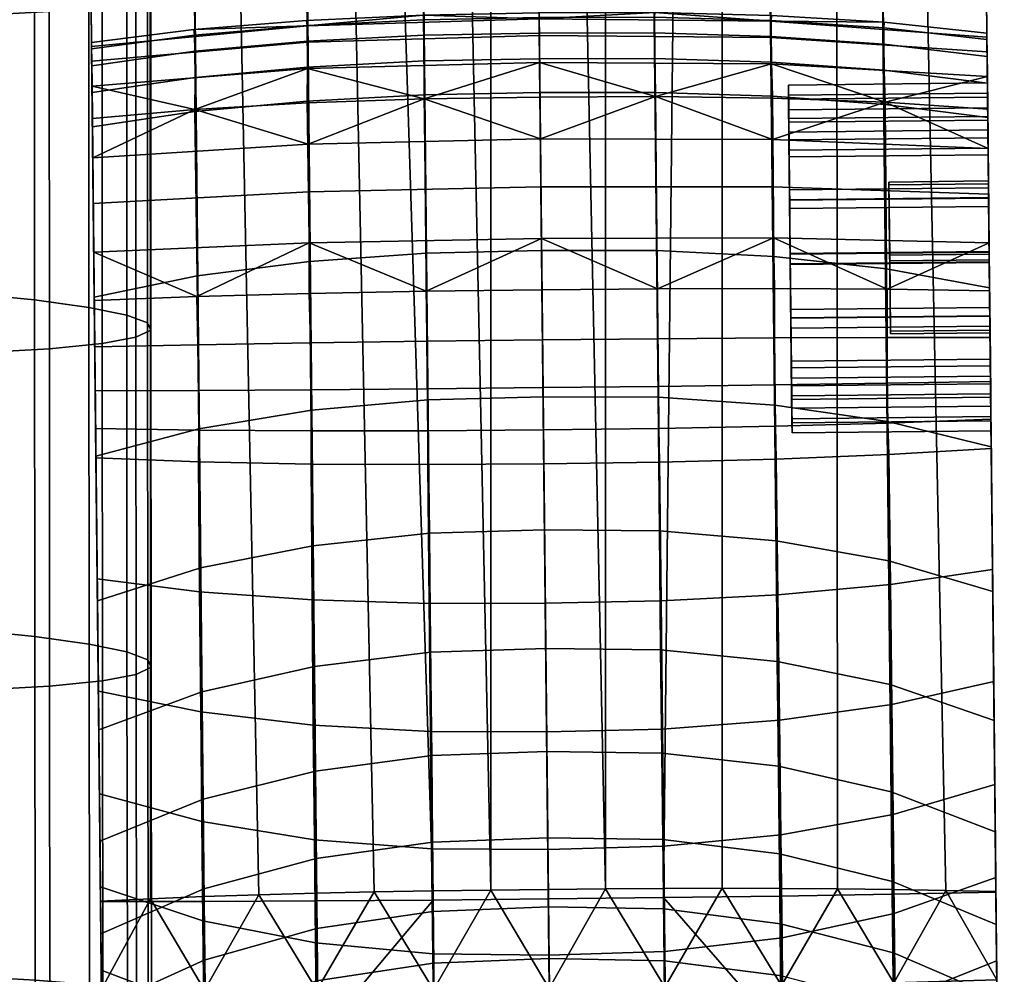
# Model space of a CAD drawing. Header units: millimetres. Extents: x -277 to 277, y -271 to 312.
# Tile 39 of 75: x 237 to 277, y -120 to -82. Entities that reach past the tile are written whole.
import ezdxf

# ---------------------------------------------------------------- set-up
doc = ezdxf.new("R2010")
doc.units = ezdxf.units.MM
doc.header["$MEASUREMENT"] = 0
for name, color, linetype in [('podnoz', 7, 'Continuous'), ('podrucky', 7, 'Continuous'), ('sedak', 155, 'Continuous')]:
    doc.layers.add(name, color=color, linetype=linetype)

msp = doc.modelspace()

# ---------------------------------------------------------------- meshes
at = {"layer": 'podnoz'}
mesh = msp.add_polyface(dxfattribs=at)
corners = [(246.755, -216.753, 6), (243.157, -216.072, 6), (242.056, -222.493, 6), (244.648, -222.923, 6), (239.498, -215.935, 6), (235.859, -216.345, 6), (236.822, -222.78, 6), (239.429, -222.445, 6), (232.322, -217.293, 6), (234.292, -223.491, 6), (249.77, -217.235, 5.5), (246.295, -216.12, 5.5), (246.755, -216.753, 6), (250.212, -217.962, 6), (242.694, -215.522, 5.5), (243.157, -216.072, 6), (253.046, -218.844, 5.5), (253.449, -219.674, 6), (239.045, -215.456, 5.5), (235.425, -215.921, 5.5), (235.859, -216.345, 6), (239.498, -215.935, 6), (231.911, -216.909, 5.5), (232.322, -217.293, 6), (228.579, -218.397, 5.5), (225.499, -220.355, 5.5), (225.865, -220.706, 6), (228.966, -218.758, 6), (253.046, -218.844, 2), (253.046, -218.844, 5.5), (256.053, -220.913, 5.5), (256.053, -220.913, 2), (246.295, -216.12, 2), (246.295, -216.12, 5.5), (249.77, -217.235, 5.5), (249.77, -217.235, 2), (242.694, -215.522, 2), (242.694, -215.522, 5.5), (235.425, -215.921, 2), (235.425, -215.921, 5.5), (239.045, -215.456, 5.5), (239.045, -215.456, 2), (231.911, -216.909, 2), (231.911, -216.909, 5.5), (225.499, -220.355, 2), (225.499, -220.355, 5.5), (228.579, -218.397, 5.5), (228.579, -218.397, 2), (148.361, -132.913, 62.429), (132.913, -148.361, 62.429), (233.814, -247.389, 49.965), (41.582, -41.581, 74.811), (247.39, -233.814, 49.965), (37.306, -45.457, 74.811), (31.991, -49.342, 74.811), (235.726, -216.823, 25), (149.013, -132.163, 61.532), (248.042, -233.063, 49.068), (144.424, -122.437, 27.052), (49.895, -31.162, 73.926), (122.438, -144.423, 27.052), (31.162, -49.895, 73.926), (29.662, -51.451, 52.313), (28.051, -53.121, 29.103), (132.117, -148.968, 61.538), (216.823, -235.725, 25), (233.063, -248.042, 49.068), (132.913, -148.361, 62.429), (132.117, -148.968, 61.538), (233.063, -248.042, 49.068), (31.991, -49.342, 74.811), (31.162, -49.895, 73.926), (149.013, -132.163, 61.532), (247.39, -233.814, 49.965), (248.042, -233.063, 49.068), (148.361, -132.913, 62.429), (49.342, -31.991, 74.811)]
mesh.append_faces([[corners[k] for k in face] for face in [(0, 1, 2, 3), (4, 5, 6, 7), (5, 8, 9, 6), (1, 4, 7, 2), (10, 11, 12, 13), (11, 14, 15, 12), (16, 10, 13, 17), (18, 19, 20, 21), (19, 22, 23, 20), (24, 25, 26, 27), (22, 24, 27, 23), (14, 18, 21, 15), (28, 29, 30, 31), (32, 33, 34, 35), (36, 37, 33, 32), (35, 34, 29, 28), (38, 39, 40, 41), (42, 43, 39, 38), (44, 45, 46, 47), (47, 46, 43, 42), (41, 40, 37, 36), (48, 49, 50, 50), (51, 49, 48, 48), (50, 52, 48, 48), (49, 53, 54, 54), (55, 56, 57, 57), (56, 55, 58, 58), (56, 58, 59, 59), (60, 61, 62, 62), (62, 63, 60, 60), (60, 64, 61, 61), (65, 66, 64, 64), (60, 65, 64, 64), (67, 68, 69, 69), (68, 70, 71, 71), (67, 70, 68, 68), (72, 73, 74, 74), (75, 73, 72, 72), (75, 72, 76, 76)]])
at = {"layer": 'podrucky'}
mesh = msp.add_polyface(dxfattribs=at)
corners = [(242.231, 100.313, 635.752), (244.448, -117.538, 642.69), (240.281, -117.543, 644.59), (237.996, 100.378, 637.622), (246.75, 100.287, 634.488), (251.392, 100.295, 633.793), (253.645, -117.482, 640.738), (248.969, -117.517, 641.422), (255.997, 100.334, 633.627), (258.281, -117.437, 640.59), (246.747, 100.575, 644.76), (251.272, -117.155, 652.177), (253.626, -117.112, 652.445), (251.389, 100.622, 645.457), (237.995, 100.487, 641.62), (240.28, -117.521, 648.591), (242.285, -117.427, 649.629), (242.229, 100.529, 643.494), (246.639, -117.271, 651.211), (248.934, -117.208, 651.768), (255.97, -117.078, 652.579), (255.994, 100.67, 645.623), (242.082, 113.885, 642.571), (237.856, 113.714, 640.728), (246.582, 114.017, 643.813), (251.208, 114.112, 644.499), (242.118, 112.557, 634.753), (237.866, 112.708, 636.599), (246.639, 112.473, 633.507), (255.87, 112.48, 632.659), (251.275, 112.449, 632.822), (269.609, 112.845, 634.753), (273.856, 113.086, 636.599), (273.985, 100.755, 637.622), (269.752, 100.602, 635.752), (265.235, 100.481, 634.488), (265.091, 112.666, 633.507), (260.457, 112.545, 632.822), (260.594, 100.392, 633.793), (265.232, 100.768, 644.76), (260.59, 100.719, 645.457), (262.916, -117.014, 652.445), (265.271, -117.008, 652.177), (273.984, 100.864, 641.62), (269.75, 100.817, 643.494), (274.261, -117.092, 649.629), (276.267, -117.144, 648.591), (267.609, -117.012, 651.768), (269.905, -117.027, 651.211), (260.572, -117.03, 652.579), (272.131, -117.053, 650.5), (276.268, -117.166, 644.59), (272.101, -117.248, 642.69), (262.905, -117.385, 640.738), (267.581, -117.322, 641.422), (276.267, -117.144, 648.591), (276.268, -117.166, 644.59), (273.984, 100.864, 641.62), (273.856, 113.086, 636.599), (273.846, 114.092, 640.728), (273.985, 100.755, 637.622), (240.281, -117.543, 644.59), (240.28, -117.521, 648.591), (237.995, 100.487, 641.62), (237.996, 100.378, 637.622), (237.856, 113.714, 640.728)]
mesh.append_faces([[corners[k] for k in face] for face in [(0, 1, 2, 3), (4, 5, 6, 6), (4, 7, 1, 0), (8, 9, 6, 5), (10, 11, 12, 13), (14, 15, 16, 17), (17, 18, 19, 10), (20, 21, 13, 13), (17, 22, 23, 14), (10, 24, 22, 17), (13, 25, 24, 10), (26, 0, 3, 27), (0, 26, 28, 4), (29, 8, 5, 30), (4, 28, 30, 5), (31, 32, 33, 34), (34, 35, 36, 31), (29, 37, 38, 8), (35, 38, 37, 36), (39, 40, 41, 42), (43, 44, 45, 46), (44, 39, 47, 48), (49, 40, 21, 21), (39, 42, 47, 47), (44, 48, 50, 50), (44, 50, 45, 45), (40, 49, 41, 41), (34, 33, 51, 52), (35, 53, 38, 38), (35, 34, 52, 54), (8, 38, 53, 9), (55, 56, 57, 57), (58, 59, 60, 60), (57, 56, 60, 60), (61, 62, 63, 63), (64, 63, 65, 65), (64, 61, 63, 63)]])
mesh = msp.add_polyface(dxfattribs=at)
corners = [(246.75, 100.287, 634.488), (253.645, -117.482, 640.738), (248.969, -117.517, 641.422), (255.994, 100.67, 645.623), (255.97, -117.078, 652.579), (258.276, -117.053, 652.584), (246.747, 100.575, 644.76), (248.934, -117.208, 651.768), (251.272, -117.155, 652.177), (242.229, 100.529, 643.494), (244.414, -117.344, 650.5), (246.639, -117.271, 651.211), (242.285, -117.427, 649.629), (251.389, 100.622, 645.457), (253.626, -117.112, 652.445), (253.279, -82.708, 435.229), (257.916, -82.621, 435.227), (257.909, -81.997, 433.213), (253.268, -82.082, 433.22), (253.285, -83.741, 437.063), (257.926, -83.653, 437.066), (248.594, -82.947, 435.238), (248.579, -82.312, 433.254), (248.597, -83.988, 437.043), (244.072, -83.351, 435.256), (244.059, -82.698, 433.319), (244.077, -84.406, 437.007), (257.907, -81.81, 431.158), (253.252, -81.892, 431.17), (248.554, -82.111, 431.226), (244.036, -82.477, 431.333), (239.921, -83.255, 433.417), (239.928, -83.936, 435.282), (239.918, -83, 431.495), (248.594, -82.989, 427.223), (257.917, -82.72, 427.11), (257.928, -83.796, 425.296), (248.597, -84.048, 425.428), (248.579, -82.333, 429.201), (257.91, -82.047, 429.109), (239.937, -84.747, 425.948), (239.926, -83.754, 427.668), (239.92, -83.163, 429.563), (267.232, -82.793, 427.223), (267.251, -83.853, 425.428), (267.233, -82.137, 429.201), (262.552, -81.795, 431.17), (262.542, -82.611, 435.229), (262.541, -81.985, 433.22), (262.558, -83.644, 437.063), (267.231, -82.751, 435.238), (267.233, -82.116, 433.254), (267.25, -83.792, 437.043), (267.253, -81.915, 431.226), (260.572, -117.03, 652.579), (265.235, 100.481, 634.488), (267.581, -117.322, 641.422), (262.905, -117.385, 640.738)]
mesh.append_faces([[corners[k] for k in face] for face in [(0, 1, 2, 2), (3, 4, 5, 5), (6, 7, 8, 8), (9, 10, 11, 11), (9, 12, 10, 10), (13, 14, 4, 4), (15, 16, 17, 18), (19, 20, 16, 15), (21, 15, 18, 22), (23, 19, 15, 21), (24, 21, 22, 25), (26, 23, 21, 24), (27, 28, 18, 17), (22, 18, 28, 29), (25, 22, 29, 30), (24, 25, 31, 32), (30, 33, 31, 25), (34, 35, 36, 37), (38, 39, 35, 34), (34, 37, 40, 41), (41, 42, 38, 34), (28, 39, 38, 38), (39, 28, 27, 27), (28, 38, 29, 29), (29, 38, 30, 30), (38, 42, 33, 30), (43, 44, 36, 35), (45, 43, 35, 39), (46, 45, 39, 39), (39, 27, 46, 46), (47, 48, 17, 16), (49, 47, 16, 20), (50, 51, 48, 47), (52, 50, 47, 49), (27, 17, 48, 46), (51, 53, 46, 48), (3, 5, 54, 54), (55, 56, 57, 57)]])
mesh = msp.add_polyface(dxfattribs=at)
corners = [(267.927, -84.708, 431.056), (267.943, -86.199, 428.894), (267.933, -85.281, 428.496), (267.958, -87.599, 426.904), (267.941, -86.057, 433.309), (267.938, -85.707, 431.088), (267.95, -86.915, 426.174), (267.979, -89.675, 425.633), (267.976, -89.336, 424.692), (267.955, -87.328, 435.385), (267.932, -85.116, 433.647), (267.976, -89.318, 436.785), (267.947, -86.599, 436.069), (267.971, -88.921, 437.703), (275.941, -85.974, 433.309), (275.937, -85.623, 431.088), (267.938, -85.707, 431.088), (267.941, -86.057, 433.309), (275.954, -87.244, 435.385), (267.955, -87.328, 435.385), (275.942, -86.115, 428.894), (267.943, -86.199, 428.894), (275.957, -87.515, 426.904), (267.958, -87.599, 426.904), (275.933, -85.197, 428.496), (275.927, -84.624, 431.056), (267.927, -84.708, 431.056), (267.933, -85.281, 428.496), (275.975, -89.253, 424.692), (275.95, -86.831, 426.174), (267.95, -86.915, 426.174), (267.976, -89.336, 424.692), (275.946, -86.515, 436.069), (275.971, -88.837, 437.703), (267.971, -88.921, 437.703), (267.947, -86.599, 436.069), (275.931, -85.033, 433.647), (267.932, -85.116, 433.647), (267.232, -82.793, 427.223), (275.914, -83.377, 427.668), (275.924, -84.37, 425.948), (267.251, -83.853, 425.428), (271.812, -85.4, 424.164), (267.288, -85.234, 423.93), (267.233, -82.137, 429.201), (275.907, -82.786, 429.563), (262.552, -81.795, 431.17), (267.253, -81.915, 431.226), (271.778, -82.186, 431.333), (275.974, -89.098, 422.64), (267.295, -88.807, 421.923), (267.283, -86.894, 422.748), (275.955, -87.265, 423.404), (262.587, -85.169, 423.805), (267.335, -91.603, 444.829), (267.287, -85.157, 438.556), (262.586, -85.006, 438.607), (262.641, -91.366, 444.944), (271.76, -83.061, 435.256), (271.76, -82.408, 433.319), (267.233, -82.116, 433.254), (267.231, -82.751, 435.238), (271.778, -84.115, 437.007), (267.25, -83.792, 437.043), (271.813, -85.485, 438.461), (271.864, -92.094, 444.614)]
mesh.append_faces([[corners[k] for k in face] for face in [(0, 1, 2, 2), (3, 2, 1, 1), (4, 5, 0, 0), (1, 0, 5, 5), (6, 7, 8, 8), (2, 3, 6, 6), (7, 6, 3, 3), (9, 4, 10, 10), (0, 10, 4, 4), (11, 9, 12, 12), (10, 12, 9, 9), (12, 13, 11, 11), (14, 15, 16, 17), (18, 14, 17, 19), (15, 20, 21, 16), (20, 22, 23, 21), (24, 25, 26, 27), (28, 29, 30, 31), (29, 24, 27, 30), (32, 33, 34, 35), (25, 36, 37, 26), (36, 32, 35, 37), (38, 39, 40, 41), (42, 43, 41, 41), (39, 38, 44, 45), (46, 47, 44, 44), (47, 48, 44, 44), (49, 50, 51, 52), (53, 43, 51, 51), (43, 42, 51, 51), (52, 51, 42, 42), (54, 55, 56, 57), (58, 59, 60, 61), (62, 58, 61, 63), (64, 62, 63, 55), (65, 64, 55, 54), (59, 48, 47, 60)]])
mesh = msp.add_polyface(dxfattribs=at)
corners = [(275.975, -89.234, 436.785), (275.954, -87.244, 435.385), (267.955, -87.328, 435.385), (267.976, -89.318, 436.785), (275.957, -87.515, 426.904), (275.979, -89.591, 425.633), (267.979, -89.675, 425.633), (267.958, -87.599, 426.904), (271.968, -88.608, 432.915), (271.969, -88.719, 429.453), (275.969, -88.677, 429.453), (275.968, -88.566, 432.915), (275.924, -84.37, 425.948), (275.938, -85.679, 424.519), (271.812, -85.4, 424.164), (267.251, -83.853, 425.428), (267.233, -82.137, 429.201), (271.778, -82.186, 431.333), (275.906, -82.623, 431.495), (275.907, -82.786, 429.563), (275.955, -87.265, 423.404), (271.76, -83.061, 435.256), (275.916, -83.559, 435.282), (275.908, -82.878, 433.417), (271.76, -82.408, 433.319), (271.813, -85.485, 438.461), (275.941, -86.009, 438.317), (275.927, -84.633, 436.952), (271.778, -84.115, 437.007), (271.864, -92.094, 444.614), (276.013, -92.866, 444.288), (275.941, -86.009, 438.317), (275.998, -91.396, 438.276), (275.971, -88.837, 437.703), (276.013, -92.866, 444.288), (275.974, -89.098, 422.64), (275.955, -87.265, 423.404), (275.975, -89.253, 424.692), (275.938, -85.679, 424.519), (275.95, -86.831, 426.174), (275.916, -83.559, 435.282), (275.946, -86.515, 436.069), (275.931, -85.033, 433.647), (275.927, -84.633, 436.952), (275.908, -82.878, 433.417), (275.914, -83.377, 427.668), (275.933, -85.197, 428.496), (275.924, -84.37, 425.948), (275.907, -82.786, 429.563), (275.927, -84.624, 431.056), (275.906, -82.623, 431.495), (275.954, -87.244, 435.385), (275.975, -89.234, 436.785), (275.968, -88.566, 432.915), (275.937, -85.623, 431.088), (275.941, -85.974, 433.309), (275.969, -88.677, 429.453), (275.957, -87.515, 426.904), (275.942, -86.115, 428.894), (275.979, -89.591, 425.633), (275.999, -91.509, 434.742)]
mesh.append_faces([[corners[k] for k in face] for face in [(0, 1, 2, 3), (4, 5, 6, 7), (8, 9, 10, 11), (12, 13, 14, 14), (14, 15, 12, 12), (16, 17, 18, 19), (20, 14, 13, 13), (21, 22, 23, 24), (25, 26, 27, 28), (28, 27, 22, 21), (17, 24, 23, 18), (29, 30, 26, 25), (31, 32, 33, 33), (34, 32, 31, 31), (35, 36, 37, 37), (37, 36, 38, 38), (38, 39, 37, 37), (40, 41, 42, 42), (33, 41, 31, 31), (31, 41, 43, 43), (41, 40, 43, 43), (42, 44, 40, 40), (45, 46, 47, 47), (47, 39, 38, 38), (48, 49, 46, 46), (47, 46, 39, 39), (50, 49, 48, 48), (48, 46, 45, 45), (50, 42, 49, 49), (50, 44, 42, 42), (51, 52, 53, 53), (53, 54, 55, 55), (51, 53, 55, 55), (56, 54, 53, 53), (57, 58, 56, 56), (54, 56, 58, 58), (59, 57, 56, 56), (52, 60, 53, 53)]])
mesh = msp.add_polyface(dxfattribs=at)
corners = [(244.235, -98.527, 451.364), (248.753, -97.782, 451.664), (248.676, -91.799, 444.829), (244.158, -92.385, 444.614), (244.302, -104.125, 458.656), (248.819, -103.232, 459.008), (244.356, -109.109, 466.42), (248.873, -108.086, 466.794), (240.026, -93.243, 444.288), (240.093, -99.627, 450.909), (240.154, -105.45, 458.122), (244.218, -99.859, 426.062), (248.741, -99.948, 425.693), (248.786, -105.405, 434.011), (244.262, -105.082, 434.436), (244.225, -98.591, 424.519), (248.75, -98.619, 424.149), (244.215, -96.988, 423.251), (248.741, -96.96, 422.889), (244.189, -95.149, 422.358), (248.713, -95.071, 422.01), (240.094, -99.696, 426.62), (240.081, -98.52, 425.079), (240.145, -104.566, 435.078), (253.403, -95.005, 421.824), (248.669, -93.085, 421.555), (253.368, -92.995, 421.379), (244.148, -93.209, 421.886), (240.065, -97.002, 423.8), (240.047, -95.24, 422.884), (240.027, -93.367, 422.385), (248.67, -91.048, 421.521), (248.657, -89.003, 421.923), (240.007, -91.431, 422.298), (239.986, -89.475, 422.64), (240.026, -93.243, 444.288), (239.954, -86.386, 438.317), (240.192, -109.076, 443.764), (240.145, -104.566, 435.078), (240.065, -97.002, 423.8), (240.081, -98.52, 425.079), (239.951, -86.056, 424.519), (239.937, -84.747, 425.948), (240.094, -99.696, 426.62), (239.92, -83.163, 429.563), (240.235, -113.21, 452.656), (240.154, -105.45, 458.122), (240.093, -99.627, 450.909), (239.967, -87.642, 423.404), (240.047, -95.24, 422.884), (239.986, -89.475, 422.64), (240.007, -91.431, 422.298), (240.027, -93.367, 422.385), (239.939, -85.01, 436.952), (239.926, -83.754, 427.668), (239.921, -83.255, 433.417), (239.918, -83, 431.495)]
mesh.append_faces([[corners[k] for k in face] for face in [(0, 1, 2, 3), (4, 5, 1, 0), (6, 7, 5, 4), (0, 3, 8, 9), (9, 10, 4, 0), (11, 12, 13, 14), (15, 16, 12, 11), (17, 18, 16, 15), (19, 20, 18, 17), (15, 11, 21, 22), (11, 14, 23, 21), (24, 20, 25, 26), (20, 19, 27, 25), (17, 15, 22, 28), (27, 19, 29, 30), (28, 29, 19, 17), (31, 26, 25, 25), (32, 31, 33, 34), (27, 31, 25, 25), (33, 27, 30, 30), (27, 33, 31, 31), (35, 36, 37, 37), (36, 38, 37, 37), (39, 40, 41, 41), (42, 40, 43, 43), (44, 43, 38, 38), (45, 46, 47, 47), (37, 45, 47, 47), (47, 35, 37, 37), (39, 48, 49, 49), (50, 51, 52, 52), (48, 50, 49, 49), (53, 38, 36, 36), (54, 42, 43, 43), (55, 56, 38, 38), (44, 54, 43, 43), (50, 52, 49, 49)]])
mesh = msp.add_polyface(dxfattribs=at)
corners = [(253.286, -85.103, 438.607), (257.94, -85.014, 438.617), (257.926, -83.653, 437.066), (253.285, -83.741, 437.063), (253.364, -91.463, 444.944), (258.007, -91.357, 444.967), (248.588, -85.353, 438.556), (248.597, -83.988, 437.043), (248.676, -91.799, 444.829), (244.071, -85.776, 438.461), (244.077, -84.406, 437.007), (244.158, -92.385, 444.614), (239.939, -85.01, 436.952), (239.954, -86.386, 438.317), (244.072, -83.351, 435.256), (239.928, -83.936, 435.282), (240.026, -93.243, 444.288), (248.629, -87.09, 422.748), (257.96, -86.875, 422.582), (257.98, -88.808, 421.74), (248.657, -89.003, 421.923), (239.986, -89.475, 422.64), (239.967, -87.642, 423.404), (253.287, -85.266, 423.805), (257.942, -85.195, 423.779), (248.589, -85.429, 423.93), (244.07, -85.691, 424.164), (239.951, -86.056, 424.519), (257.928, -83.796, 425.296), (248.597, -84.048, 425.428), (239.937, -84.747, 425.948), (262.587, -85.169, 423.805), (267.251, -83.853, 425.428), (267.288, -85.234, 423.93), (267.283, -86.894, 422.748), (267.295, -88.807, 421.923), (262.586, -85.006, 438.607), (262.558, -83.644, 437.063), (262.641, -91.366, 444.944), (267.287, -85.157, 438.556), (267.25, -83.792, 437.043), (239.967, -87.642, 423.404), (240.065, -97.002, 423.8), (239.951, -86.056, 424.519), (240.081, -98.52, 425.079), (239.937, -84.747, 425.948), (240.145, -104.566, 435.078), (239.939, -85.01, 436.952), (239.928, -83.936, 435.282), (239.921, -83.255, 433.417), (239.92, -83.163, 429.563), (239.918, -83, 431.495)]
mesh.append_faces([[corners[k] for k in face] for face in [(0, 1, 2, 3), (4, 5, 1, 0), (6, 0, 3, 7), (8, 4, 0, 6), (9, 6, 7, 10), (11, 8, 6, 9), (9, 10, 12, 13), (10, 14, 15, 12), (11, 9, 13, 16), (17, 18, 19, 20), (21, 22, 17, 20), (23, 18, 17, 17), (18, 23, 24, 24), (23, 17, 25, 25), (25, 17, 26, 26), (22, 26, 17, 17), (22, 27, 26, 26), (28, 24, 23, 23), (29, 23, 25, 25), (26, 29, 25, 25), (30, 26, 27, 27), (26, 30, 29, 29), (23, 29, 28, 28), (28, 31, 24, 24), (32, 33, 31, 31), (31, 28, 32, 32), (34, 35, 19, 18), (31, 34, 18, 18), (18, 24, 31, 31), (36, 37, 2, 1), (38, 36, 1, 5), (39, 40, 37, 36), (41, 42, 43, 43), (44, 45, 43, 43), (46, 47, 48, 48), (46, 48, 49, 49), (50, 46, 51, 51)]])
mesh = msp.add_polyface(dxfattribs=at)
corners = [(268.002, -91.895, 425.283), (267.976, -89.336, 424.692), (267.979, -89.675, 425.633), (267.971, -88.921, 437.703), (267.999, -91.512, 437.277), (267.976, -89.318, 436.785), (267.998, -91.48, 438.276), (268.025, -94.071, 437.867), (268.03, -94.487, 424.857), (268.003, -91.927, 424.283), (268.025, -94.089, 425.775), (268.054, -96.809, 426.491), (268.069, -98.291, 428.912), (268.046, -96.079, 427.175), (268.06, -97.35, 429.251), (268.021, -93.733, 436.926), (268.051, -96.492, 436.385), (268.043, -95.808, 435.656), (268.068, -98.126, 434.063), (268.058, -97.209, 433.666), (276.021, -93.649, 436.926), (275.998, -91.428, 437.277), (267.999, -91.512, 437.277), (268.021, -93.733, 436.926), (276.058, -97.125, 433.666), (276.043, -95.725, 435.656), (268.043, -95.808, 435.656), (268.058, -97.209, 433.666), (275.975, -89.234, 436.785), (267.976, -89.318, 436.785), (276.046, -95.996, 427.175), (276.059, -97.266, 429.251), (268.06, -97.35, 429.251), (268.046, -96.079, 427.175), (276.002, -91.812, 425.283), (276.025, -94.005, 425.775), (268.025, -94.089, 425.775), (268.002, -91.895, 425.283), (275.979, -89.591, 425.633), (267.979, -89.675, 425.633), (276.029, -94.403, 424.857), (276.002, -91.844, 424.283), (268.003, -91.927, 424.283), (268.03, -94.487, 424.857), (276.054, -96.725, 426.491), (268.054, -96.809, 426.491), (275.975, -89.253, 424.692), (267.976, -89.336, 424.692), (275.998, -91.396, 438.276), (276.025, -93.987, 437.867), (268.025, -94.071, 437.867), (267.998, -91.48, 438.276), (276.05, -96.409, 436.385), (268.051, -96.492, 436.385), (275.971, -88.837, 437.703), (267.971, -88.921, 437.703), (271.968, -88.608, 432.915), (272.031, -94.605, 433.107), (272.032, -94.715, 429.645), (271.969, -88.719, 429.453), (272.001, -91.772, 427.817), (271.999, -91.551, 434.742), (267.295, -88.807, 421.923), (275.974, -89.098, 422.64), (275.994, -91.053, 422.298), (267.324, -90.852, 421.521), (271.891, -92.918, 421.886), (267.368, -92.889, 421.555), (271.891, -94.859, 422.358), (271.903, -96.698, 423.251), (267.378, -96.764, 422.889), (267.366, -94.876, 422.01), (271.916, -98.237, 451.364), (271.864, -92.094, 444.614), (267.335, -91.603, 444.829), (267.383, -97.587, 451.664)]
mesh.append_faces([[corners[k] for k in face] for face in [(0, 1, 2, 2), (3, 4, 5, 5), (4, 3, 6, 6), (6, 7, 4, 4), (0, 8, 9, 9), (8, 0, 10, 10), (10, 11, 8, 8), (1, 0, 9, 9), (12, 11, 13, 13), (10, 13, 11, 11), (13, 14, 12, 12), (15, 16, 17, 17), (18, 17, 16, 16), (4, 7, 15, 15), (16, 15, 7, 7), (17, 18, 19, 19), (20, 21, 22, 23), (24, 25, 26, 27), (25, 20, 23, 26), (21, 28, 29, 22), (30, 31, 32, 33), (34, 35, 36, 37), (35, 30, 33, 36), (38, 34, 37, 39), (40, 41, 42, 43), (44, 40, 43, 45), (41, 46, 47, 42), (48, 49, 50, 51), (49, 52, 53, 50), (54, 48, 51, 55), (56, 57, 58, 59), (60, 59, 58, 58), (61, 57, 56, 56), (62, 63, 64, 65), (66, 67, 65, 65), (68, 69, 70, 71), (71, 67, 66, 68), (72, 73, 74, 75)]])
mesh = msp.add_polyface(dxfattribs=at)
corners = [(276.063, -97.617, 431.472), (276.058, -97.125, 433.666), (268.058, -97.209, 433.666), (268.063, -97.7, 431.472), (276.059, -97.266, 429.251), (268.06, -97.35, 429.251), (276.069, -98.207, 428.912), (276.054, -96.725, 426.491), (268.054, -96.809, 426.491), (268.069, -98.291, 428.912), (276.05, -96.409, 436.385), (276.067, -98.042, 434.063), (268.068, -98.126, 434.063), (268.051, -96.492, 436.385), (271.999, -91.551, 434.742), (271.968, -88.608, 432.915), (275.968, -88.566, 432.915), (275.999, -91.509, 434.742), (272.031, -94.605, 433.107), (271.999, -91.551, 434.742), (275.999, -91.509, 434.742), (276.031, -94.563, 433.107), (272.032, -94.715, 429.645), (272.031, -94.605, 433.107), (276.031, -94.563, 433.107), (276.032, -94.674, 429.645), (272.001, -91.772, 427.817), (272.032, -94.715, 429.645), (276.032, -94.674, 429.645), (276.001, -91.731, 427.817), (271.969, -88.719, 429.453), (272.001, -91.772, 427.817), (276.001, -91.731, 427.817), (275.969, -88.677, 429.453), (275.994, -91.053, 422.298), (276.014, -92.99, 422.385), (271.891, -92.918, 421.886), (267.324, -90.852, 421.521), (271.903, -96.698, 423.251), (276.052, -96.625, 423.8), (276.068, -98.143, 425.079), (271.927, -98.301, 424.519), (276.034, -94.863, 422.884), (271.891, -94.859, 422.358), (271.916, -98.237, 451.364), (276.08, -99.25, 450.909), (276.013, -92.866, 444.288), (271.864, -92.094, 444.614), (276.068, -98.143, 425.079), (276.052, -96.625, 423.8), (276.029, -94.403, 424.857), (276.025, -93.987, 437.867), (275.998, -91.396, 438.276), (276.013, -92.866, 444.288), (276.034, -94.863, 422.884), (276.002, -91.844, 424.283), (276.014, -92.99, 422.385), (275.994, -91.053, 422.298), (275.974, -89.098, 422.64), (275.975, -89.253, 424.692), (276.054, -96.725, 426.491), (276.043, -95.725, 435.656), (276.058, -97.125, 433.666), (276.031, -94.563, 433.107), (275.999, -91.509, 434.742), (275.998, -91.428, 437.277), (276.021, -93.649, 436.926), (275.975, -89.234, 436.785), (276.046, -95.996, 427.175), (276.032, -94.674, 429.645), (276.059, -97.266, 429.251), (276.063, -97.617, 431.472), (276.001, -91.731, 427.817), (276.025, -94.005, 425.775), (275.979, -89.591, 425.633), (276.002, -91.812, 425.283), (275.969, -88.677, 429.453)]
mesh.append_faces([[corners[k] for k in face] for face in [(0, 1, 2, 3), (4, 0, 3, 5), (6, 7, 8, 9), (10, 11, 12, 13), (14, 15, 16, 17), (18, 19, 20, 21), (22, 23, 24, 25), (26, 27, 28, 29), (30, 31, 32, 33), (34, 35, 36, 36), (36, 37, 34, 34), (38, 39, 40, 41), (36, 35, 42, 43), (39, 38, 43, 42), (44, 45, 46, 47), (48, 49, 50, 50), (51, 52, 53, 53), (49, 54, 50, 50), (54, 55, 50, 50), (55, 54, 56, 56), (56, 57, 55, 55), (58, 55, 57, 57), (59, 55, 58, 58), (60, 48, 50, 50), (61, 62, 63, 63), (64, 65, 66, 66), (67, 65, 64, 64), (63, 66, 61, 61), (66, 63, 64, 64), (68, 69, 70, 70), (71, 70, 69, 69), (71, 69, 63, 63), (72, 69, 73, 73), (68, 73, 69, 69), (63, 62, 71, 71), (74, 72, 75, 75), (73, 75, 72, 72), (76, 72, 74, 74)]])
mesh = msp.add_polyface(dxfattribs=at)
corners = [(253.435, -97.363, 451.824), (258.069, -97.24, 451.856), (258.007, -91.357, 444.967), (253.364, -91.463, 444.944), (253.497, -102.734, 459.194), (258.125, -102.596, 459.232), (253.548, -107.519, 466.993), (258.175, -107.367, 467.033), (248.753, -97.782, 451.664), (248.676, -91.799, 444.829), (248.819, -103.232, 459.008), (248.873, -108.086, 466.794), (253.441, -99.972, 425.496), (258.097, -99.938, 425.457), (258.156, -105.543, 433.739), (253.493, -105.553, 433.785), (253.441, -98.61, 423.952), (258.083, -98.57, 423.912), (253.428, -96.921, 422.697), (258.065, -96.874, 422.658), (253.403, -95.005, 421.824), (258.045, -94.953, 421.787), (248.741, -99.948, 425.693), (248.786, -105.405, 434.011), (248.75, -98.619, 424.149), (248.741, -96.96, 422.889), (248.713, -95.071, 422.01), (258.023, -92.939, 421.344), (253.368, -92.995, 421.379), (248.657, -89.003, 421.923), (257.98, -88.808, 421.74), (258.002, -90.876, 421.323), (248.67, -91.048, 421.521), (267.295, -88.807, 421.923), (267.324, -90.852, 421.521), (262.668, -92.898, 421.379), (267.368, -92.889, 421.555), (262.742, -99.874, 425.496), (262.807, -105.455, 433.785), (262.713, -98.513, 423.952), (262.691, -96.824, 422.697), (262.676, -94.908, 421.824), (267.44, -99.752, 425.693), (267.509, -105.208, 434.011), (267.403, -98.424, 424.149), (267.378, -96.764, 422.889), (267.366, -94.876, 422.01), (262.693, -97.266, 451.824), (262.641, -91.366, 444.944), (262.744, -102.637, 459.194), (262.793, -107.422, 466.993), (267.383, -97.587, 451.664), (267.335, -91.603, 444.829), (267.431, -103.037, 459.008), (267.479, -107.891, 466.794)]
mesh.append_faces([[corners[k] for k in face] for face in [(0, 1, 2, 3), (4, 5, 1, 0), (6, 7, 5, 4), (8, 0, 3, 9), (10, 4, 0, 8), (11, 6, 4, 10), (12, 13, 14, 15), (16, 17, 13, 12), (18, 19, 17, 16), (20, 21, 19, 18), (22, 12, 15, 23), (24, 16, 12, 22), (25, 18, 16, 24), (26, 20, 18, 25), (27, 21, 20, 28), (29, 30, 31, 32), (31, 27, 28, 28), (28, 32, 31, 31), (33, 34, 31, 30), (31, 35, 27, 27), (34, 36, 35, 35), (35, 31, 34, 34), (37, 38, 14, 13), (39, 37, 13, 17), (40, 39, 17, 19), (41, 40, 19, 21), (42, 43, 38, 37), (44, 42, 37, 39), (45, 44, 39, 40), (46, 45, 40, 41), (27, 35, 41, 21), (41, 35, 36, 46), (47, 48, 2, 1), (49, 47, 1, 5), (50, 49, 5, 7), (51, 52, 48, 47), (53, 51, 47, 49), (54, 53, 49, 50)]])
mesh = msp.add_polyface(dxfattribs=at)
corners = [(268.074, -98.7, 431.503), (268.069, -98.291, 428.912), (268.06, -97.35, 429.251), (268.058, -97.209, 433.666), (268.063, -97.7, 431.472), (268.068, -98.126, 434.063), (276.073, -98.616, 431.503), (276.069, -98.207, 428.912), (268.069, -98.291, 428.912), (268.074, -98.7, 431.503), (276.067, -98.042, 434.063), (268.068, -98.126, 434.063), (267.571, -110.251, 442.633), (267.625, -114.857, 451.528), (262.919, -115.318, 451.287), (262.867, -110.612, 442.393), (267.509, -105.208, 434.011), (262.807, -105.455, 433.785), (272.084, -109.621, 443.084), (272.135, -114.038, 451.978), (272.026, -104.791, 434.436), (271.96, -99.569, 426.062), (267.44, -99.752, 425.693), (271.927, -98.301, 424.519), (267.403, -98.424, 424.149), (271.903, -96.698, 423.251), (267.378, -96.764, 422.889), (276.222, -112.833, 452.656), (276.179, -108.699, 443.764), (276.132, -104.189, 435.078), (276.068, -98.143, 425.079), (276.081, -99.319, 426.62), (267.526, -112.099, 474.949), (267.479, -107.891, 466.794), (262.793, -107.422, 466.993), (262.838, -111.573, 475.147), (271.966, -103.835, 458.656), (271.916, -98.237, 451.364), (267.383, -97.587, 451.664), (267.431, -103.037, 459.008), (272.016, -108.819, 466.42), (272.063, -113.134, 474.576), (276.195, -110.256, 465.852), (276.141, -105.073, 458.122), (276.242, -114.733, 474.011), (276.08, -99.25, 450.909), (276.195, -110.256, 465.852), (276.261, -116.578, 461.729), (276.141, -105.073, 458.122), (276.08, -99.25, 450.909), (276.222, -112.833, 452.656), (276.05, -96.409, 436.385), (276.132, -104.189, 435.078), (276.067, -98.042, 434.063), (276.179, -108.699, 443.764), (276.081, -99.319, 426.62), (276.069, -98.207, 428.912), (276.073, -98.616, 431.503), (276.068, -98.143, 425.079), (276.054, -96.725, 426.491), (276.013, -92.866, 444.288), (276.025, -93.987, 437.867)]
mesh.append_faces([[corners[k] for k in face] for face in [(0, 1, 2, 2), (3, 0, 4, 4), (2, 4, 0, 0), (0, 3, 5, 5), (6, 7, 8, 9), (10, 6, 9, 11), (12, 13, 14, 15), (16, 12, 15, 17), (18, 19, 13, 12), (20, 18, 12, 16), (21, 20, 16, 22), (23, 21, 22, 24), (25, 23, 24, 26), (27, 19, 18, 28), (20, 29, 28, 18), (23, 30, 31, 21), (21, 31, 29, 20), (32, 33, 34, 35), (36, 37, 38, 39), (40, 36, 39, 33), (41, 40, 33, 32), (40, 42, 43, 36), (41, 44, 42, 40), (45, 37, 36, 43), (46, 47, 48, 48), (49, 48, 50, 50), (48, 47, 50, 50), (51, 52, 53, 53), (50, 54, 49, 49), (52, 55, 56, 56), (52, 51, 54, 54), (52, 57, 53, 53), (55, 58, 59, 59), (55, 59, 56, 56), (57, 52, 56, 56), (60, 49, 54, 54), (61, 54, 51, 51), (61, 60, 54, 54)]])
mesh = msp.add_polyface(dxfattribs=at)
corners = [(240.346, -123.722, 644.091), (240.281, -117.543, 644.59), (244.448, -117.538, 642.69), (244.508, -123.298, 642.229), (248.969, -117.517, 641.422), (249.026, -122.997, 640.987), (248.975, -121.107, 651.673), (248.934, -117.208, 651.768), (246.639, -117.271, 651.211), (244.453, -121.102, 650.403), (244.414, -117.344, 650.5), (242.285, -117.427, 649.629), (240.28, -117.521, 648.591), (240.317, -121.067, 648.491), (251.272, -117.155, 652.177), (244.492, -124.827, 649.891), (240.354, -124.581, 647.999), (244.399, -113.424, 474.576), (248.914, -112.294, 474.949), (248.873, -108.086, 466.794), (244.356, -109.109, 466.42), (244.429, -117.028, 483.036), (248.942, -115.817, 483.39), (244.446, -119.893, 491.706), (248.957, -118.631, 492.03), (244.302, -104.125, 458.656), (240.154, -105.45, 458.122), (240.208, -110.633, 465.852), (240.255, -115.11, 474.011), (240.294, -118.835, 482.5), (244.451, -122.01, 500.491), (248.959, -120.725, 500.782), (240.325, -121.775, 491.216), (240.348, -123.921, 500.051), (248.786, -105.405, 434.011), (253.493, -105.553, 433.785), (253.542, -110.709, 442.393), (248.831, -110.448, 442.633), (244.387, -118.316, 461.087), (248.915, -119.201, 460.66), (248.956, -122.873, 469.995), (244.425, -121.857, 470.379), (244.347, -114.329, 451.978), (248.874, -115.054, 451.528), (244.305, -109.912, 443.084), (244.262, -105.082, 434.436), (244.462, -124.941, 479.821), (240.34, -123.234, 480.314), (240.31, -120.299, 470.957), (240.274, -116.955, 461.729), (240.235, -113.21, 452.656), (240.192, -109.076, 443.764), (240.145, -104.566, 435.078), (240.31, -120.299, 470.957), (240.34, -123.234, 480.314), (240.255, -115.11, 474.011), (240.274, -116.955, 461.729), (240.208, -110.633, 465.852), (240.294, -118.835, 482.5), (240.154, -105.45, 458.122), (240.235, -113.21, 452.656), (240.28, -117.521, 648.591), (240.281, -117.543, 644.59), (240.317, -121.067, 648.491), (240.354, -124.581, 647.999)]
mesh.append_faces([[corners[k] for k in face] for face in [(0, 1, 2, 3), (4, 5, 3, 2), (6, 7, 8, 8), (9, 8, 10, 10), (10, 11, 9, 9), (11, 12, 13, 13), (13, 9, 11, 11), (6, 8, 9, 9), (6, 14, 7, 7), (15, 9, 13, 16), (17, 18, 19, 20), (21, 22, 18, 17), (23, 24, 22, 21), (20, 25, 26, 27), (21, 17, 28, 29), (17, 20, 27, 28), (24, 23, 30, 31), (23, 32, 33, 30), (29, 32, 23, 21), (34, 35, 36, 37), (38, 39, 40, 41), (42, 43, 39, 38), (44, 37, 43, 42), (45, 34, 37, 44), (41, 46, 47, 48), (42, 38, 49, 50), (48, 49, 38, 41), (50, 51, 44, 42), (45, 44, 51, 52), (53, 54, 55, 55), (56, 53, 57, 57), (58, 55, 54, 54), (55, 57, 53, 53), (59, 60, 56, 56), (57, 59, 56, 56), (61, 62, 63, 63), (64, 63, 62, 62)]])
mesh = msp.add_polyface(dxfattribs=at)
corners = [(249.026, -122.997, 640.987), (248.969, -117.517, 641.422), (253.645, -117.482, 640.738), (253.701, -122.811, 640.316), (258.281, -117.437, 640.59), (258.336, -122.733, 640.171), (258.318, -121.043, 652.49), (258.276, -117.053, 652.584), (255.97, -117.078, 652.579), (253.668, -121.086, 652.351), (253.626, -117.112, 652.445), (251.272, -117.155, 652.177), (248.975, -121.107, 651.673), (253.59, -111.67, 475.147), (258.218, -111.506, 475.186), (258.175, -107.367, 467.033), (253.548, -107.519, 466.993), (253.621, -115.15, 483.578), (258.255, -114.977, 483.615), (253.642, -117.935, 492.203), (258.284, -117.757, 492.237), (248.914, -112.294, 474.949), (248.873, -108.086, 466.794), (248.942, -115.817, 483.39), (248.957, -118.631, 492.03), (253.651, -120.017, 500.937), (258.306, -119.836, 500.969), (248.959, -120.725, 500.782), (253.631, -119.649, 460.433), (258.304, -119.701, 460.387), (258.344, -123.456, 469.749), (253.671, -123.391, 469.79), (253.587, -115.416, 451.287), (258.26, -115.45, 451.239), (253.542, -110.709, 442.393), (258.21, -110.723, 442.344), (253.493, -105.553, 433.785), (258.156, -105.543, 433.739), (248.915, -119.201, 460.66), (248.956, -122.873, 469.995), (248.874, -115.054, 451.528), (248.831, -110.448, 442.633), (262.964, -119.552, 460.433), (263.002, -123.293, 469.79), (262.919, -115.318, 451.287), (262.867, -110.612, 442.393), (262.807, -105.455, 433.785), (262.838, -111.573, 475.147), (262.793, -107.422, 466.993), (262.88, -115.053, 483.578), (262.917, -117.838, 492.203), (262.952, -119.92, 500.937), (260.572, -117.03, 652.579), (262.958, -120.989, 652.351), (262.916, -117.014, 652.445), (265.271, -117.008, 652.177), (267.65, -120.911, 651.673), (267.639, -122.802, 640.987), (262.96, -122.714, 640.316), (262.905, -117.385, 640.738)]
mesh.append_faces([[corners[k] for k in face] for face in [(0, 1, 2, 2), (0, 2, 3, 3), (4, 5, 3, 2), (6, 7, 8, 8), (9, 8, 10, 10), (11, 9, 10, 10), (6, 8, 9, 9), (12, 9, 11, 11), (13, 14, 15, 16), (17, 18, 14, 13), (19, 20, 18, 17), (21, 13, 16, 22), (23, 17, 13, 21), (24, 19, 17, 23), (25, 26, 20, 19), (27, 25, 19, 24), (28, 29, 30, 31), (32, 33, 29, 28), (34, 35, 33, 32), (36, 37, 35, 34), (38, 28, 31, 39), (40, 32, 28, 38), (41, 34, 32, 40), (42, 43, 30, 29), (44, 42, 29, 33), (45, 44, 33, 35), (46, 45, 35, 37), (47, 48, 15, 14), (49, 47, 14, 18), (50, 49, 18, 20), (51, 50, 20, 26), (6, 52, 7, 7), (53, 54, 52, 52), (55, 54, 53, 53), (6, 53, 52, 52), (56, 55, 53, 53), (57, 58, 59, 59), (4, 59, 58, 5)]])
mesh = msp.add_polyface(dxfattribs=at)
corners = [(267.67, -119.005, 460.66), (267.707, -122.677, 469.995), (263.002, -123.293, 469.79), (262.964, -119.552, 460.433), (267.625, -114.857, 451.528), (262.919, -115.318, 451.287), (272.179, -118.025, 461.087), (272.214, -121.566, 470.379), (272.135, -114.038, 451.978), (276.296, -119.922, 470.957), (276.327, -122.856, 480.314), (272.242, -124.65, 479.821), (276.222, -112.833, 452.656), (276.261, -116.578, 461.729), (267.572, -115.622, 483.39), (267.526, -112.099, 474.949), (262.838, -111.573, 475.147), (262.88, -115.053, 483.578), (267.616, -118.435, 492.03), (262.917, -117.838, 492.203), (272.109, -116.738, 483.036), (272.063, -113.134, 474.576), (272.152, -119.603, 491.706), (276.281, -118.458, 482.5), (276.242, -114.733, 474.011), (267.658, -120.529, 500.782), (262.952, -119.92, 500.937), (272.192, -121.719, 500.491), (276.334, -123.544, 500.051), (276.312, -121.398, 491.216), (267.691, -124.776, 651.147), (267.65, -120.911, 651.673), (262.958, -120.989, 652.351), (262.999, -124.928, 651.818), (272.21, -124.537, 649.891), (272.171, -120.812, 650.403), (269.905, -117.027, 651.211), (267.609, -117.012, 651.768), (272.131, -117.053, 650.5), (274.261, -117.092, 649.629), (276.305, -120.69, 648.491), (276.267, -117.144, 648.591), (265.271, -117.008, 652.177), (276.341, -124.204, 647.999), (276.332, -123.345, 644.091), (272.161, -123.008, 642.229), (272.101, -117.248, 642.69), (276.268, -117.166, 644.59), (267.581, -117.322, 641.422), (267.639, -122.802, 640.987), (262.905, -117.385, 640.738), (276.268, -117.166, 644.59), (276.267, -117.144, 648.591), (276.305, -120.69, 648.491), (276.332, -123.345, 644.091), (276.341, -124.204, 647.999), (276.312, -121.398, 491.216), (276.354, -125.375, 489.772), (276.281, -118.458, 482.5), (276.261, -116.578, 461.729), (276.195, -110.256, 465.852), (276.296, -119.922, 470.957), (276.327, -122.856, 480.314), (276.242, -114.733, 474.011)]
mesh.append_faces([[corners[k] for k in face] for face in [(0, 1, 2, 3), (4, 0, 3, 5), (6, 7, 1, 0), (8, 6, 0, 4), (7, 9, 10, 11), (8, 12, 13, 6), (9, 7, 6, 13), (14, 15, 16, 17), (18, 14, 17, 19), (20, 21, 15, 14), (22, 20, 14, 18), (20, 23, 24, 21), (25, 18, 19, 26), (18, 25, 27, 22), (22, 27, 28, 29), (23, 20, 22, 29), (30, 31, 32, 33), (34, 35, 31, 30), (31, 36, 37, 37), (35, 38, 36, 36), (38, 35, 39, 39), (39, 40, 41, 41), (40, 39, 35, 35), (31, 35, 36, 36), (31, 37, 42, 42), (34, 43, 40, 35), (44, 45, 46, 47), (48, 46, 45, 49), (49, 50, 48, 48), (51, 52, 53, 53), (53, 54, 51, 51), (55, 54, 53, 53), (56, 57, 58, 58), (59, 60, 61, 61), (62, 61, 63, 63), (63, 61, 60, 60), (63, 58, 62, 62)]])
mesh = msp.add_polyface(dxfattribs=at)
corners = [(249.081, -128.377, 639.298), (244.566, -128.953, 640.451), (244.508, -123.298, 642.229), (249.026, -122.997, 640.987), (253.755, -128.043, 638.676), (253.701, -122.811, 640.316), (258.391, -127.934, 638.541), (258.336, -122.733, 640.171), (253.804, -132.771, 635.897), (249.13, -133.238, 636.438), (258.44, -132.633, 635.78), (240.409, -129.789, 642.178), (240.346, -123.722, 644.091), (258.536, -141.748, 611.954), (258.306, -119.836, 500.969), (253.651, -120.017, 500.937), (253.896, -141.938, 611.923), (248.959, -120.725, 500.782), (253.709, -125.025, 651.818), (258.36, -124.998, 651.955), (258.318, -121.043, 652.49), (253.668, -121.086, 652.351), (249.015, -124.972, 651.147), (248.975, -121.107, 651.673), (244.492, -124.827, 649.891), (244.453, -121.102, 650.403), (253.75, -128.98, 650.821), (258.401, -128.968, 650.955), (249.055, -128.851, 650.166), (244.53, -128.566, 648.94), (253.79, -132.796, 649.382), (258.441, -132.799, 649.511), (249.093, -132.594, 648.751), (244.567, -132.173, 647.571), (240.354, -124.581, 647.999), (240.392, -128.107, 647.092), (240.427, -131.509, 645.791), (253.708, -126.625, 479.32), (258.378, -126.701, 479.285), (258.406, -129.425, 488.952), (253.742, -129.342, 488.98), (253.671, -123.391, 469.79), (258.344, -123.456, 469.749), (248.994, -126.055, 479.494), (249.031, -128.738, 489.119), (248.956, -122.873, 469.995), (244.462, -124.941, 479.821), (244.498, -127.558, 489.379), (244.425, -121.857, 470.379), (258.429, -131.621, 498.709), (253.772, -131.536, 498.73), (249.066, -130.915, 498.83), (244.531, -129.705, 499.018), (240.367, -125.752, 489.772), (240.34, -123.234, 480.314), (240.389, -127.85, 499.303), (240.294, -118.835, 482.5), (240.34, -123.234, 480.314), (240.367, -125.752, 489.772), (240.325, -121.775, 491.216), (240.348, -123.921, 500.051), (240.389, -127.85, 499.303), (240.346, -123.722, 644.091), (240.409, -129.789, 642.178), (240.461, -134.74, 644.111), (240.354, -124.581, 647.999), (240.281, -117.543, 644.59), (240.392, -128.107, 647.092), (240.427, -131.509, 645.791)]
mesh.append_faces([[corners[k] for k in face] for face in [(0, 1, 2, 3), (4, 0, 3, 5), (6, 4, 5, 7), (8, 9, 0, 4), (10, 8, 4, 6), (2, 1, 11, 12), (13, 14, 15, 16), (17, 16, 15, 15), (18, 19, 20, 21), (22, 18, 21, 23), (24, 22, 23, 25), (26, 27, 19, 18), (28, 26, 18, 22), (29, 28, 22, 24), (30, 31, 27, 26), (32, 30, 26, 28), (33, 32, 28, 29), (29, 24, 34, 35), (33, 29, 35, 36), (37, 38, 39, 40), (41, 42, 38, 37), (43, 37, 40, 44), (45, 41, 37, 43), (46, 43, 44, 47), (48, 45, 43, 46), (49, 50, 40, 39), (44, 40, 50, 51), (47, 44, 51, 52), (46, 47, 53, 54), (52, 55, 53, 47), (56, 57, 58, 58), (59, 56, 58, 58), (60, 59, 61, 61), (58, 61, 59, 59), (62, 63, 64, 64), (65, 66, 67, 67), (62, 68, 67, 67), (67, 66, 62, 62)]])
mesh = msp.add_polyface(dxfattribs=at)
corners = [(263.033, -126.527, 479.32), (263.057, -129.244, 488.98), (258.406, -129.425, 488.952), (258.378, -126.701, 479.285), (263.002, -123.293, 469.79), (258.344, -123.456, 469.749), (267.734, -125.859, 479.494), (267.754, -128.542, 489.119), (267.707, -122.677, 469.995), (272.242, -124.65, 479.821), (272.261, -127.268, 489.379), (272.214, -121.566, 470.379), (258.429, -131.621, 498.709), (263.072, -131.438, 498.73), (267.764, -130.719, 498.83), (272.273, -129.415, 499.018), (276.327, -122.856, 480.314), (276.354, -125.375, 489.772), (276.375, -127.473, 499.303), (262.999, -124.928, 651.818), (262.958, -120.989, 652.351), (258.318, -121.043, 652.49), (258.36, -124.998, 651.955), (263.041, -128.883, 650.821), (258.401, -128.968, 650.955), (267.732, -128.656, 650.166), (267.691, -124.776, 651.147), (272.25, -128.275, 648.94), (272.21, -124.537, 649.891), (263.081, -132.699, 649.382), (258.441, -132.799, 649.511), (267.772, -132.399, 648.751), (272.289, -131.882, 647.571), (276.378, -127.73, 647.092), (276.341, -124.204, 647.999), (276.414, -131.131, 645.791), (258.536, -141.748, 611.954), (263.166, -141.841, 611.923), (262.952, -119.92, 500.937), (258.306, -119.836, 500.969), (267.658, -120.529, 500.782), (267.696, -128.182, 639.298), (267.639, -122.802, 640.987), (272.161, -123.008, 642.229), (272.222, -128.663, 640.451), (263.016, -127.946, 638.676), (262.96, -122.714, 640.316), (258.391, -127.934, 638.541), (258.336, -122.733, 640.171), (267.749, -133.043, 636.438), (272.277, -133.771, 637.441), (263.066, -132.674, 635.897), (258.44, -132.633, 635.78), (276.332, -123.345, 644.091), (276.396, -129.412, 642.178), (276.453, -134.891, 638.945), (276.378, -127.73, 647.092), (276.414, -131.131, 645.791), (276.396, -129.412, 642.178), (276.448, -134.363, 644.111), (276.341, -124.204, 647.999), (276.332, -123.345, 644.091), (276.334, -123.544, 500.051), (276.605, -149.372, 610.223), (276.375, -127.473, 499.303), (276.354, -125.375, 489.772), (276.312, -121.398, 491.216), (276.327, -122.856, 480.314), (276.281, -118.458, 482.5)]
mesh.append_faces([[corners[k] for k in face] for face in [(0, 1, 2, 3), (4, 0, 3, 5), (6, 7, 1, 0), (8, 6, 0, 4), (9, 10, 7, 6), (11, 9, 6, 8), (12, 2, 1, 13), (7, 14, 13, 1), (10, 15, 14, 7), (9, 16, 17, 10), (15, 10, 17, 18), (19, 20, 21, 22), (23, 19, 22, 24), (25, 26, 19, 23), (27, 28, 26, 25), (29, 23, 24, 30), (31, 25, 23, 29), (32, 27, 25, 31), (27, 33, 34, 28), (32, 35, 33, 27), (36, 37, 38, 39), (40, 38, 37, 37), (41, 42, 43, 44), (45, 46, 42, 41), (47, 48, 46, 45), (49, 41, 44, 50), (51, 45, 41, 49), (52, 47, 45, 51), (43, 53, 54, 44), (55, 50, 44, 54), (56, 57, 58, 58), (59, 58, 57, 57), (60, 56, 61, 61), (56, 58, 61, 61), (62, 63, 64, 64), (64, 65, 66, 66), (67, 68, 65, 65), (62, 64, 66, 66)]])
at = {"layer": 'sedak'}
mesh = msp.add_polyface(dxfattribs=at)
corners = [(226.96, -102.463, 420.073), (226.96, -109.19, 420.626), (200.518, -113.867, 420.947), (226.96, -82.06, 418.31), (200.518, -86.073, 418.586), (226.961, -68.49, 417.103), (226.96, -95.62, 419.494), (226.96, -88.831, 418.906), (226.96, -115.653, 421.138), (235.296, -81.918, 420.134), (231.55, -82.023, 418.794), (231.55, -54.891, 416.383), (235.293, -54.791, 417.72), (238.221, -81.756, 422.207), (238.216, -54.636, 419.792), (240.348, -81.547, 424.891), (240.341, -54.435, 422.475), (241.699, -81.299, 428.063), (241.692, -54.197, 425.648), (242.299, -81.023, 431.601), (242.291, -53.932, 429.186), (242.168, -80.728, 435.382), (242.161, -53.648, 432.969), (241.331, -80.423, 439.284), (241.324, -53.354, 436.873), (235.297, -95.476, 421.317), (231.551, -95.582, 419.978), (238.224, -95.312, 423.39), (240.351, -95.099, 426.073), (241.703, -94.848, 429.244), (242.303, -94.568, 432.781), (242.172, -94.269, 436.561), (241.334, -93.959, 440.462), (239.812, -93.65, 444.361), (239.809, -80.118, 443.183), (237.629, -93.351, 448.136), (237.626, -79.823, 446.958), (234.807, -93.071, 451.664), (234.805, -79.547, 450.486), (231.369, -92.821, 454.822), (231.368, -79.299, 453.645), (227.338, -92.609, 457.489), (227.338, -79.09, 456.311), (222.736, -92.445, 459.542), (222.737, -78.929, 458.363), (217.587, -92.34, 460.858), (217.59, -78.825, 459.678), (235.301, -109.044, 422.444), (231.552, -109.152, 421.107), (238.228, -108.877, 424.515), (240.357, -108.661, 427.197), (241.709, -108.405, 430.367), (242.31, -108.12, 433.903), (242.179, -107.816, 437.683), (241.342, -107.501, 441.584), (239.82, -107.187, 445.483), (237.636, -106.882, 449.259), (234.812, -106.598, 452.789), (231.374, -106.343, 455.95), (227.341, -106.127, 458.619), (222.738, -105.961, 460.675), (217.587, -105.854, 461.995), (227.351, -120.286, 459.722), (231.387, -120.406, 457.039), (222.745, -120.194, 461.789), (217.59, -120.134, 463.119), (217.598, -51.812, 457.29), (211.923, -65.284, 458.937), (211.916, -85.553, 460.728), (211.914, -92.302, 461.314), (211.912, -98.999, 461.886), (211.911, -105.816, 462.455)]
mesh.append_faces([[corners[k] for k in face] for face in [(0, 1, 2, 2), (3, 4, 5, 5), (6, 4, 7, 7), (7, 4, 3, 3), (6, 0, 4, 4), (8, 2, 1, 1), (2, 4, 0, 0), (9, 10, 11, 12), (13, 9, 12, 14), (15, 13, 14, 16), (17, 15, 16, 18), (19, 17, 18, 20), (21, 19, 20, 22), (23, 21, 22, 24), (25, 26, 10, 9), (27, 25, 9, 13), (28, 27, 13, 15), (29, 28, 15, 17), (30, 29, 17, 19), (31, 30, 19, 21), (32, 31, 21, 23), (33, 32, 23, 34), (35, 33, 34, 36), (37, 35, 36, 38), (39, 37, 38, 40), (41, 39, 40, 42), (43, 41, 42, 44), (45, 43, 44, 46), (47, 48, 26, 25), (49, 47, 25, 27), (50, 49, 27, 28), (51, 50, 28, 29), (52, 51, 29, 30), (53, 52, 30, 31), (54, 53, 31, 32), (55, 54, 32, 33), (56, 55, 33, 35), (57, 56, 35, 37), (58, 57, 37, 39), (59, 58, 39, 41), (60, 59, 41, 43), (61, 60, 43, 45), (62, 63, 58, 59), (64, 62, 59, 60), (65, 64, 60, 61), (10, 3, 5, 5), (26, 6, 7, 7), (26, 0, 6, 6), (48, 8, 1, 1), (48, 1, 0, 0), (10, 7, 3, 3), (48, 0, 26, 26), (10, 26, 7, 7), (66, 67, 46, 46), (46, 68, 69, 45), (45, 70, 71, 61)]])
mesh = msp.add_polyface(dxfattribs=at)
corners = [(226.964, -153.805, 423.488), (226.967, -168.702, 423.906), (200.534, -169.528, 424.022), (226.961, -130.441, 422.209), (226.962, -138.927, 422.743), (200.523, -141.656, 422.923), (200.518, -113.867, 420.947), (226.96, -121.989, 421.615), (226.96, -115.653, 421.138), (235.309, -121.907, 423.43), (231.557, -121.967, 422.093), (231.552, -109.152, 421.107), (235.301, -109.044, 422.444), (238.239, -121.814, 425.504), (238.228, -108.877, 424.515), (240.37, -121.694, 428.191), (240.357, -108.661, 427.197), (241.725, -121.552, 431.369), (241.709, -108.405, 430.367), (242.326, -121.394, 434.915), (242.31, -108.12, 433.903), (242.197, -121.224, 438.706), (242.179, -107.816, 437.683), (241.359, -121.05, 442.62), (241.342, -107.501, 441.584), (239.837, -120.875, 446.533), (239.82, -107.187, 445.483), (237.652, -120.706, 450.322), (237.636, -106.882, 449.259), (234.828, -120.548, 453.865), (234.812, -106.598, 452.789), (231.387, -120.406, 457.039), (231.374, -106.343, 455.95), (235.324, -138.933, 424.547), (231.566, -138.928, 423.213), (238.26, -138.94, 426.621), (240.396, -138.949, 429.312), (241.754, -138.959, 432.497), (242.358, -138.971, 436.052), (242.231, -138.984, 439.855), (241.395, -138.998, 443.781), (239.872, -139.011, 447.709), (237.685, -139.024, 451.514), (234.858, -139.036, 455.074), (231.414, -139.047, 458.265), (227.374, -139.056, 460.963), (227.351, -120.286, 459.722), (222.761, -139.063, 463.047), (222.745, -120.194, 461.789), (217.599, -139.068, 464.392), (217.59, -120.134, 463.119), (235.333, -168.86, 425.677), (231.573, -168.743, 424.359), (238.27, -169.041, 427.736), (240.407, -169.277, 430.414), (241.767, -169.556, 433.588), (242.372, -169.868, 437.134), (242.245, -170.202, 440.931), (241.409, -170.546, 444.853), (239.887, -170.891, 448.779), (237.7, -171.225, 452.586), (234.873, -171.537, 456.15), (231.427, -171.817, 459.348), (227.386, -172.055, 462.058), (222.771, -172.238, 464.157), (217.607, -172.357, 465.52), (226.968, -176.153, 423.955), (217.587, -105.854, 461.995), (211.91, -112.899, 463.028), (211.909, -120.113, 463.587), (211.912, -155.731, 465.682), (211.909, -129.603, 464.272), (211.909, -139.069, 464.875)]
mesh.append_faces([[corners[k] for k in face] for face in [(0, 1, 2, 2), (3, 4, 5, 5), (3, 6, 7, 7), (5, 4, 0, 0), (7, 6, 8, 8), (2, 5, 0, 0), (9, 10, 11, 12), (13, 9, 12, 14), (15, 13, 14, 16), (17, 15, 16, 18), (19, 17, 18, 20), (21, 19, 20, 22), (23, 21, 22, 24), (25, 23, 24, 26), (27, 25, 26, 28), (29, 27, 28, 30), (31, 29, 30, 32), (33, 34, 10, 9), (35, 33, 9, 13), (36, 35, 13, 15), (37, 36, 15, 17), (38, 37, 17, 19), (39, 38, 19, 21), (40, 39, 21, 23), (41, 40, 23, 25), (42, 41, 25, 27), (43, 42, 27, 29), (44, 43, 29, 31), (45, 44, 31, 46), (47, 45, 46, 48), (49, 47, 48, 50), (51, 52, 34, 33), (53, 51, 33, 35), (54, 53, 35, 36), (55, 54, 36, 37), (56, 55, 37, 38), (57, 56, 38, 39), (58, 57, 39, 40), (59, 58, 40, 41), (60, 59, 41, 42), (61, 60, 42, 43), (62, 61, 43, 44), (63, 62, 44, 45), (64, 63, 45, 47), (65, 64, 47, 49), (10, 7, 8, 8), (4, 3, 34, 34), (0, 4, 34, 34), (66, 1, 52, 52), (1, 0, 52, 52), (10, 8, 11, 11), (0, 34, 52, 52), (34, 3, 10, 10), (7, 10, 3, 3), (67, 68, 69, 50), (49, 70, 65, 65), (50, 71, 72, 49)]])

doc.saveas('drawing.dxf')
